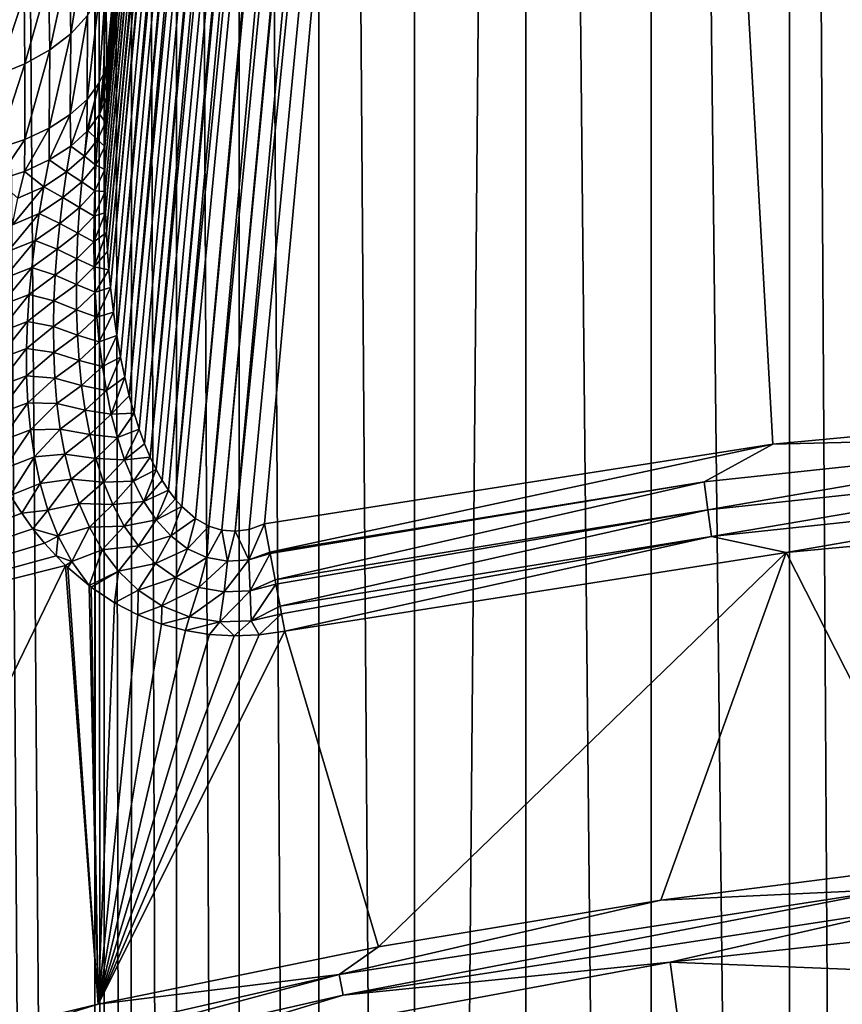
# Model space of a CAD drawing. Header units: metres. Extents: x -24 to 72, y -247 to 22.
# Tile 226 of 256: x -4.51 to -2.43, y -203.63 to -201.13. Entities that reach past the tile are written whole.
import ezdxf

# ---------------------------------------------------------------- set-up
doc = ezdxf.new("R2010")
doc.units = ezdxf.units.M
doc.layers.add('solid_509589_MEDIA_SW0001', color=7, linetype='CONTINUOUS')

msp = doc.modelspace()

# ---------------------------------------------------------------- linework, layer by layer
at = {"layer": 'solid_509589_MEDIA_SW0001'}
for points in [[(-5.328222, -234.871155, 309.950439), (-4.303972, -235.255737, 309.962128), (-4.852002, -152.861771, 308.521423)], [(-4.316981, -222.250931, 309.735077), (-4.852002, -152.861771, 308.521423), (-4.303972, -235.255737, 309.962128)], [(-4.316837, -184.356705, 309.073639), (-4.852002, -152.861771, 308.521423), (-4.316981, -222.250931, 309.735077)], [(-4.316837, -184.356705, 309.073639), (-4.316981, -222.250931, 309.735077), (-4.293894, -221.81459, 309.72757)], [(-4.293775, -184.792953, 309.08136), (-4.316837, -184.356705, 309.073639), (-4.293894, -221.81459, 309.72757)], [(-4.293775, -184.792953, 309.08136), (-4.293894, -221.81459, 309.72757), (-4.224971, -221.382645, 309.720306)], [(-4.224804, -185.225204, 309.089203), (-4.293775, -184.792953, 309.08136), (-4.224971, -221.382645, 309.720306)], [(-4.224804, -185.225204, 309.089203), (-4.224971, -221.382645, 309.720306), (-4.110691, -220.959564, 309.713409)], [(-4.110562, -185.648148, 309.097046), (-4.224804, -185.225204, 309.089203), (-4.110691, -220.959564, 309.713409)], [(-4.110562, -185.648148, 309.097046), (-4.110691, -220.959564, 309.713409), (-3.952045, -220.549454, 309.706909)], [(-3.951855, -186.058334, 309.104858), (-4.110562, -185.648148, 309.097046), (-3.952045, -220.549454, 309.706909)], [(-3.951855, -186.058334, 309.104858), (-3.952045, -220.549454, 309.706909), (-3.750504, -220.157059, 309.700836)], [(-3.75037, -186.450638, 309.112488), (-3.951855, -186.058334, 309.104858), (-3.750504, -220.157059, 309.700836)], [(-3.75037, -186.450638, 309.112488), (-3.750504, -220.157059, 309.700836), (-3.507799, -219.786255, 309.695221)], [(-3.507771, -186.821228, 309.119812), (-3.75037, -186.450638, 309.112488), (-3.507799, -219.786255, 309.695221)], [(-3.226469, -187.165894, 309.12677), (-3.507771, -186.821228, 309.119812), (-3.507799, -219.786255, 309.695221)], [(-3.226469, -187.165894, 309.12677), (-3.507799, -219.786255, 309.695221), (-3.226468, -219.441589, 309.690155)], [(-3.226469, -187.165894, 309.12677), (-3.226468, -219.441589, 309.690155), (-2.908983, -219.126602, 309.685638)], [(-2.908863, -187.480942, 309.13324), (-3.226469, -187.165894, 309.12677), (-2.908983, -219.126602, 309.685638)], [(-2.908863, -187.480942, 309.13324), (-2.908983, -219.126602, 309.685638), (-2.558844, -218.845291, 309.681671)], [(-2.558569, -187.76239, 309.139099), (-2.908863, -187.480942, 309.13324), (-2.558844, -218.845291, 309.681671)], [(-2.558569, -187.76239, 309.139099), (-2.558844, -218.845291, 309.681671), (-2.372415, -218.71817, 309.679901)], [(-2.372247, -187.88942, 309.141785), (-2.558569, -187.76239, 309.139099), (-2.372415, -218.71817, 309.679901)], [(-4.292068, -201.512283, 269.101746), (-3.557707, -193.581207, 268.93927), (-4.291546, -201.567734, 269.082947)], [(-4.291671, -201.454224, 269.121368), (-3.557707, -193.581207, 268.93927), (-4.292068, -201.512283, 269.101746)], [(-4.291671, -201.454224, 269.121368), (-3.56949, -193.57933, 268.984344), (-3.557707, -193.581207, 268.93927)], [(-4.290264, -201.39357, 269.141754), (-3.56949, -193.57933, 268.984344), (-4.291671, -201.454224, 269.121368)], [(-4.291546, -201.567734, 269.082947), (-3.557707, -193.581207, 268.93927), (-4.290176, -201.620834, 269.06485)], [(-4.290264, -201.39357, 269.141754), (-4.287757, -201.330338, 269.162933), (-3.56949, -193.57933, 268.984344)], [(-4.290176, -201.620834, 269.06485), (-3.557707, -193.581207, 268.93927), (-3.545784, -193.582886, 268.905365)], [(-4.290176, -201.620834, 269.06485), (-3.545784, -193.582886, 268.905365), (-4.288027, -201.671616, 269.047455)], [(-3.576715, -193.577911, 269.027618), (-4.287388, -201.248703, 269.218506), (-4.288834, -201.026077, 269.389709)], [(-4.288027, -201.671616, 269.047455), (-3.545784, -193.582886, 268.905365), (-4.28516, -201.720154, 269.030762)], [(-3.576715, -193.577911, 269.027618), (-4.287757, -201.330338, 269.162933), (-4.287568, -201.289627, 269.190613)], [(-3.56949, -193.57933, 268.984344), (-4.287757, -201.330338, 269.162933), (-3.576715, -193.577911, 269.027618)], [(-3.576715, -193.577911, 269.027618), (-4.287568, -201.289627, 269.190613), (-4.287388, -201.248703, 269.218506)], [(-4.28516, -201.720154, 269.030762), (-3.545784, -193.582886, 268.905365), (-3.523159, -193.585831, 268.855835)], [(-4.28516, -201.720154, 269.030762), (-3.523159, -193.585831, 268.855835), (-4.281622, -201.766617, 269.014679)], [(-4.281622, -201.766617, 269.014679), (-3.523159, -193.585831, 268.855835), (-4.27747, -201.810974, 268.999237)], [(-4.27747, -201.810974, 268.999237), (-3.523159, -193.585831, 268.855835), (-3.507818, -193.587708, 268.828674)], [(-4.27747, -201.810974, 268.999237), (-3.507818, -193.587708, 268.828674), (-4.270168, -201.873901, 268.977203)], [(-4.270168, -201.873901, 268.977203), (-3.507818, -193.587708, 268.828674), (-4.2617, -201.932571, 268.956451)], [(-4.2617, -201.932571, 268.956451), (-3.507818, -193.587708, 268.828674), (-3.474201, -193.591644, 268.78006)], [(-4.2617, -201.932571, 268.956451), (-3.474201, -193.591644, 268.78006), (-4.252169, -201.987244, 268.93692)], [(-4.252169, -201.987244, 268.93692), (-3.474201, -193.591644, 268.78006), (-4.241664, -202.038132, 268.918518)], [(-4.241664, -202.038132, 268.918518), (-3.474201, -193.591644, 268.78006), (-3.456031, -193.593689, 268.758148)], [(-4.241664, -202.038132, 268.918518), (-3.456031, -193.593689, 268.758148), (-4.230275, -202.085327, 268.901245)], [(-4.230275, -202.085327, 268.901245), (-3.456031, -193.593689, 268.758148), (-3.412436, -193.59845, 268.714355)], [(-4.230275, -202.085327, 268.901245), (-3.412436, -193.59845, 268.714355), (-4.218059, -202.129059, 268.88504)], [(-4.218059, -202.129059, 268.88504), (-3.412436, -193.59845, 268.714355), (-4.205081, -202.169434, 268.869812)], [(-4.205081, -202.169434, 268.869812), (-3.412436, -193.59845, 268.714355), (-4.191394, -202.206558, 268.855591)], [(-4.191394, -202.206558, 268.855591), (-3.412436, -193.59845, 268.714355), (-3.392184, -193.600601, 268.697357)], [(-4.191394, -202.206558, 268.855591), (-3.392184, -193.600601, 268.697357), (-4.177041, -202.24057, 268.842285)], [(-4.177041, -202.24057, 268.842285), (-3.392184, -193.600601, 268.697357), (-3.339882, -193.606033, 268.66095)], [(-4.177041, -202.24057, 268.842285), (-3.339882, -193.606033, 268.66095), (-4.162072, -202.271515, 268.829895)], [(-4.162072, -202.271515, 268.829895), (-3.339882, -193.606033, 268.66095), (-4.146529, -202.299469, 268.81842)], [(-4.146529, -202.299469, 268.81842), (-3.339882, -193.606033, 268.66095), (-4.130475, -202.324493, 268.807831)], [(-4.130475, -202.324493, 268.807831), (-3.339882, -193.606033, 268.66095), (-3.319246, -193.608139, 268.649139)], [(-4.130475, -202.324493, 268.807831), (-3.319246, -193.608139, 268.649139), (-4.113966, -202.346619, 268.798096)], [(-4.113966, -202.346619, 268.798096), (-3.319246, -193.608139, 268.649139), (-3.258911, -193.614151, 268.621552)], [(-4.113966, -202.346619, 268.798096), (-3.258911, -193.614151, 268.621552), (-4.097087, -202.365875, 268.789246)], [(-4.097087, -202.365875, 268.789246), (-3.258911, -193.614151, 268.621552), (-4.062747, -202.395935, 268.774231)], [(-4.062747, -202.395935, 268.774231), (-3.258911, -193.614151, 268.621552), (-3.24088, -193.615921, 268.615112)], [(-4.062747, -202.395935, 268.774231), (-3.24088, -193.615921, 268.615112), (-4.028792, -202.415268, 268.762726)], [(-4.028792, -202.415268, 268.762726), (-3.24088, -193.615921, 268.615112), (-3.172178, -193.622528, 268.597412)], [(-4.028792, -202.415268, 268.762726), (-3.172178, -193.622528, 268.597412), (-3.995644, -202.425522, 268.754272)], [(-3.995644, -202.425522, 268.754272), (-3.172178, -193.622528, 268.597412), (-3.160818, -193.623611, 268.59549)], [(-3.995644, -202.425522, 268.754272), (-3.160818, -193.623611, 268.59549), (-3.962184, -202.428192, 268.74823)], [(-3.962184, -202.428192, 268.74823), (-3.160818, -193.623611, 268.59549), (-3.082515, -193.63089, 268.589386)], [(-3.962184, -202.428192, 268.74823), (-3.082515, -193.63089, 268.589386), (-3.926537, -202.42334, 268.744263)], [(-3.926537, -202.42334, 268.744263), (-3.082515, -193.63089, 268.589386), (-3.887699, -202.409729, 268.742645)], [(-2.600919, -202.207657, 268.739105), (-3.887699, -202.409729, 268.742645), (-3.082515, -193.63089, 268.589386)], [(-1.3029, -202.085953, 268.736969), (-2.600919, -202.207657, 268.739105), (-3.082515, -193.63089, 268.589386)], [(0, -202.045349, 268.736267), (-1.3029, -202.085953, 268.736969), (-3.082515, -193.63089, 268.589386)], [(3.485393, -198.023438, 268.666077), (0, -202.045349, 268.736267), (-3.082515, -193.63089, 268.589386)], [(-4.382329, -200.984375, 269.729736), (-4.341107, -200.932785, 269.683838), (-4.377765, -201.168533, 269.553589)], [(-4.341107, -200.932785, 269.683838), (-4.335712, -201.122803, 269.501282), (-4.377765, -201.168533, 269.553589)], [(-4.434758, -201.031189, 269.770752), (-4.382329, -200.984375, 269.729736), (-4.431252, -201.209808, 269.600494)], [(-4.382329, -200.984375, 269.729736), (-4.377765, -201.168533, 269.553589), (-4.431252, -201.209808, 269.600494)], [(-4.496495, -201.071289, 269.805206), (-4.434758, -201.031189, 269.770752), (-4.494208, -201.244904, 269.640015)], [(-4.434758, -201.031189, 269.770752), (-4.431252, -201.209808, 269.600494), (-4.494208, -201.244904, 269.640015)], [(-4.306076, -201.074646, 269.445862), (-4.288834, -201.026077, 269.389709), (-4.306027, -201.292908, 269.283356)], [(-4.288834, -201.026077, 269.389709), (-4.295113, -201.270996, 269.25119), (-4.306027, -201.292908, 269.283356)], [(-4.288834, -201.026077, 269.389709), (-4.287388, -201.248703, 269.218506), (-4.295113, -201.270996, 269.25119)], [(-4.564926, -201.103271, 269.831879), (-4.496495, -201.071289, 269.805206), (-4.563927, -201.272522, 269.670746)], [(-4.496495, -201.071289, 269.805206), (-4.494208, -201.244904, 269.640015), (-4.563927, -201.272522, 269.670746)], [(-4.306076, -201.074646, 269.445862), (-4.306027, -201.292908, 269.283356), (-4.337033, -201.334793, 269.344879)], [(-4.335712, -201.122803, 269.501282), (-4.306076, -201.074646, 269.445862), (-4.337033, -201.334793, 269.344879)], [(-4.335712, -201.122803, 269.501282), (-4.337033, -201.334793, 269.344879), (-4.379603, -201.373291, 269.40152)], [(-4.377765, -201.168533, 269.553589), (-4.335712, -201.122803, 269.501282), (-4.379603, -201.373291, 269.40152)], [(-4.377765, -201.168533, 269.553589), (-4.379603, -201.373291, 269.40152), (-4.432642, -201.40741, 269.451813)], [(-4.431252, -201.209808, 269.600494), (-4.377765, -201.168533, 269.553589), (-4.432642, -201.40741, 269.451813)], [(-4.431252, -201.209808, 269.600494), (-4.432642, -201.40741, 269.451813), (-4.494762, -201.436249, 269.494415)], [(-4.494208, -201.244904, 269.640015), (-4.431252, -201.209808, 269.600494), (-4.494762, -201.436249, 269.494415)], [(-4.494208, -201.244904, 269.640015), (-4.494762, -201.436249, 269.494415), (-4.56433, -201.459045, 269.528259)], [(-4.563927, -201.272522, 269.670746), (-4.494208, -201.244904, 269.640015), (-4.56433, -201.459045, 269.528259)], [(-4.306399, -201.374359, 269.227905), (-4.306027, -201.292908, 269.283356), (-4.295113, -201.270996, 269.25119)], [(-4.306399, -201.374359, 269.227905), (-4.295113, -201.270996, 269.25119), (-4.305145, -201.372162, 269.22467)], [(-4.305145, -201.372162, 269.22467), (-4.295113, -201.270996, 269.25119), (-4.287388, -201.248703, 269.218506)], [(-4.305145, -201.372162, 269.22467), (-4.287388, -201.248703, 269.218506), (-4.287568, -201.289627, 269.190613)], [(-4.337406, -201.416061, 269.289581), (-4.337033, -201.334793, 269.344879), (-4.306027, -201.292908, 269.283356)], [(-4.337406, -201.416061, 269.289581), (-4.306027, -201.292908, 269.283356), (-4.335289, -201.413727, 269.286133)], [(-4.306399, -201.374359, 269.227905), (-4.335289, -201.413727, 269.286133), (-4.306027, -201.292908, 269.283356)], [(-4.305145, -201.372162, 269.22467), (-4.287568, -201.289627, 269.190613), (-4.287757, -201.330338, 269.162933)], [(-4.378179, -201.453018, 269.344299), (-4.379603, -201.373291, 269.40152), (-4.337033, -201.334793, 269.344879)], [(-4.337406, -201.416061, 269.289581), (-4.378179, -201.453018, 269.344299), (-4.337033, -201.334793, 269.344879)], [(-4.290264, -201.39357, 269.141754), (-4.305145, -201.372162, 269.22467), (-4.287757, -201.330338, 269.162933)], [(-4.306399, -201.374359, 269.227905), (-4.305145, -201.372162, 269.22467), (-4.310439, -201.436935, 269.201996)], [(-4.290264, -201.39357, 269.141754), (-4.310439, -201.436935, 269.201996), (-4.305145, -201.372162, 269.22467)], [(-4.432837, -201.488235, 269.396606), (-4.432642, -201.40741, 269.451813), (-4.379603, -201.373291, 269.40152)], [(-4.432837, -201.488235, 269.396606), (-4.379603, -201.373291, 269.40152), (-4.378179, -201.453018, 269.344299)], [(-4.306399, -201.374359, 269.227905), (-4.310439, -201.436935, 269.201996), (-4.335289, -201.413727, 269.286133)], [(-4.290264, -201.39357, 269.141754), (-4.291671, -201.454224, 269.121368), (-4.310439, -201.436935, 269.201996)], [(-4.495139, -201.517029, 269.439453), (-4.494762, -201.436249, 269.494415), (-4.432642, -201.40741, 269.451813)], [(-4.495139, -201.517029, 269.439453), (-4.432642, -201.40741, 269.451813), (-4.432837, -201.488235, 269.396606)], [(-4.337406, -201.416061, 269.289581), (-4.343325, -201.478668, 269.261963), (-4.378179, -201.453018, 269.344299)], [(-4.337406, -201.416061, 269.289581), (-4.335289, -201.413727, 269.286133), (-4.343325, -201.478668, 269.261963)], [(-4.310439, -201.436935, 269.201996), (-4.343325, -201.478668, 269.261963), (-4.335289, -201.413727, 269.286133)], [(-4.564709, -201.539703, 269.473358), (-4.56433, -201.459045, 269.528259), (-4.494762, -201.436249, 269.494415)], [(-4.564709, -201.539703, 269.473358), (-4.494762, -201.436249, 269.494415), (-4.495139, -201.517029, 269.439453)], [(-4.310439, -201.436935, 269.201996), (-4.31461, -201.501694, 269.179169), (-4.343325, -201.478668, 269.261963)], [(-4.291671, -201.454224, 269.121368), (-4.31461, -201.501694, 269.179169), (-4.310439, -201.436935, 269.201996)], [(-4.432837, -201.488235, 269.396606), (-4.378179, -201.453018, 269.344299), (-4.388817, -201.518143, 269.318054)], [(-4.343325, -201.478668, 269.261963), (-4.388817, -201.518143, 269.318054), (-4.378179, -201.453018, 269.344299)], [(-4.291671, -201.454224, 269.121368), (-4.292068, -201.512283, 269.101746), (-4.31461, -201.501694, 269.179169)], [(-4.495139, -201.517029, 269.439453), (-4.432837, -201.488235, 269.396606), (-4.446248, -201.555954, 269.366638)], [(-4.446248, -201.555954, 269.366638), (-4.432837, -201.488235, 269.396606), (-4.388817, -201.518143, 269.318054)], [(-4.343325, -201.478668, 269.261963), (-4.350179, -201.543655, 269.237396), (-4.388817, -201.518143, 269.318054)], [(-4.31461, -201.501694, 269.179169), (-4.350179, -201.543655, 269.237396), (-4.343325, -201.478668, 269.261963)], [(-4.564709, -201.539703, 269.473358), (-4.495139, -201.517029, 269.439453), (-4.512483, -201.584976, 269.407867)], [(-4.512483, -201.584976, 269.407867), (-4.495139, -201.517029, 269.439453), (-4.446248, -201.555954, 269.366638)], [(-4.446248, -201.555954, 269.366638), (-4.388817, -201.518143, 269.318054), (-4.398165, -201.583389, 269.291199)], [(-4.350179, -201.543655, 269.237396), (-4.398165, -201.583389, 269.291199), (-4.388817, -201.518143, 269.318054)], [(-4.31461, -201.501694, 269.179169), (-4.317585, -201.566345, 269.156097), (-4.350179, -201.543655, 269.237396)], [(-4.292068, -201.512283, 269.101746), (-4.317585, -201.566345, 269.156097), (-4.31461, -201.501694, 269.179169)], [(-4.292068, -201.512283, 269.101746), (-4.291546, -201.567734, 269.082947), (-4.317585, -201.566345, 269.156097)], [(-4.350179, -201.543655, 269.237396), (-4.35576, -201.608643, 269.212402), (-4.398165, -201.583389, 269.291199)], [(-4.317585, -201.566345, 269.156097), (-4.35576, -201.608643, 269.212402), (-4.350179, -201.543655, 269.237396)], [(-4.526075, -201.65242, 269.374084), (-4.446248, -201.555954, 269.366638), (-4.458123, -201.623871, 269.335815)], [(-4.526075, -201.65242, 269.374084), (-4.512483, -201.584976, 269.407867), (-4.446248, -201.555954, 269.366638)], [(-4.458123, -201.623871, 269.335815), (-4.446248, -201.555954, 269.366638), (-4.398165, -201.583389, 269.291199)], [(-4.317585, -201.566345, 269.156097), (-4.3193, -201.630844, 269.132813), (-4.35576, -201.608643, 269.212402)], [(-4.291546, -201.567734, 269.082947), (-4.3193, -201.630844, 269.132813), (-4.317585, -201.566345, 269.156097)], [(-4.291546, -201.567734, 269.082947), (-4.290176, -201.620834, 269.06485), (-4.3193, -201.630844, 269.132813)], [(-4.458123, -201.623871, 269.335815), (-4.398165, -201.583389, 269.291199), (-4.406133, -201.648712, 269.263702)], [(-4.35576, -201.608643, 269.212402), (-4.406133, -201.648712, 269.263702), (-4.398165, -201.583389, 269.291199)], [(-4.35576, -201.608643, 269.212402), (-4.35999, -201.673584, 269.186981), (-4.406133, -201.648712, 269.263702)], [(-4.3193, -201.630844, 269.132813), (-4.35999, -201.673584, 269.186981), (-4.35576, -201.608643, 269.212402)], [(-4.290176, -201.620834, 269.06485), (-4.31969, -201.695145, 269.109283), (-4.3193, -201.630844, 269.132813)], [(-4.290176, -201.620834, 269.06485), (-4.288027, -201.671616, 269.047455), (-4.31969, -201.695145, 269.109283)], [(-4.537912, -201.720139, 269.339264), (-4.458123, -201.623871, 269.335815), (-4.468365, -201.692001, 269.304108)], [(-4.537912, -201.720139, 269.339264), (-4.526075, -201.65242, 269.374084), (-4.458123, -201.623871, 269.335815)], [(-4.468365, -201.692001, 269.304108), (-4.458123, -201.623871, 269.335815), (-4.406133, -201.648712, 269.263702)], [(-4.3193, -201.630844, 269.132813), (-4.31969, -201.695145, 269.109283), (-4.35999, -201.673584, 269.186981)], [(-4.468365, -201.692001, 269.304108), (-4.406133, -201.648712, 269.263702), (-4.41263, -201.714096, 269.235596)], [(-4.35999, -201.673584, 269.186981), (-4.41263, -201.714096, 269.235596), (-4.406133, -201.648712, 269.263702)], [(-4.288027, -201.671616, 269.047455), (-4.318667, -201.759155, 269.085541), (-4.31969, -201.695145, 269.109283)], [(-4.288027, -201.671616, 269.047455), (-4.28516, -201.720154, 269.030762), (-4.318667, -201.759155, 269.085541)], [(-4.54786, -201.788101, 269.303406), (-4.468365, -201.692001, 269.304108), (-4.476855, -201.760269, 269.271515)], [(-4.54786, -201.788101, 269.303406), (-4.537912, -201.720139, 269.339264), (-4.468365, -201.692001, 269.304108)], [(-4.476855, -201.760269, 269.271515), (-4.468365, -201.692001, 269.304108), (-4.41263, -201.714096, 269.235596)], [(-4.35999, -201.673584, 269.186981), (-4.362786, -201.738419, 269.161102), (-4.41263, -201.714096, 269.235596)], [(-4.31969, -201.695145, 269.109283), (-4.362786, -201.738419, 269.161102), (-4.35999, -201.673584, 269.186981)], [(-4.31969, -201.695145, 269.109283), (-4.318667, -201.759155, 269.085541), (-4.362786, -201.738419, 269.161102)], [(-4.476855, -201.760269, 269.271515), (-4.41263, -201.714096, 269.235596), (-4.417554, -201.77951, 269.206787)], [(-4.362786, -201.738419, 269.161102), (-4.417554, -201.77951, 269.206787), (-4.41263, -201.714096, 269.235596)], [(-4.28516, -201.720154, 269.030762), (-4.281622, -201.766617, 269.014679), (-4.318667, -201.759155, 269.085541)], [(-4.362786, -201.738419, 269.161102), (-4.364041, -201.803116, 269.134796), (-4.417554, -201.77951, 269.206787)], [(-4.318667, -201.759155, 269.085541), (-4.364041, -201.803116, 269.134796), (-4.362786, -201.738419, 269.161102)], [(-4.55577, -201.856293, 269.266449), (-4.476855, -201.760269, 269.271515), (-4.483455, -201.828674, 269.238007)], [(-4.55577, -201.856293, 269.266449), (-4.54786, -201.788101, 269.303406), (-4.476855, -201.760269, 269.271515)], [(-4.483455, -201.828674, 269.238007), (-4.476855, -201.760269, 269.271515), (-4.417554, -201.77951, 269.206787)], [(-4.318667, -201.759155, 269.085541), (-4.316135, -201.82283, 269.061584), (-4.364041, -201.803116, 269.134796)], [(-4.281622, -201.766617, 269.014679), (-4.316135, -201.82283, 269.061584), (-4.318667, -201.759155, 269.085541)], [(-4.281622, -201.766617, 269.014679), (-4.27747, -201.810974, 268.999237), (-4.316135, -201.82283, 269.061584)], [(-4.483455, -201.828674, 269.238007), (-4.417554, -201.77951, 269.206787), (-4.420777, -201.844894, 269.177338)], [(-4.364041, -201.803116, 269.134796), (-4.420777, -201.844894, 269.177338), (-4.417554, -201.77951, 269.206787)], [(-4.364041, -201.803116, 269.134796), (-4.363631, -201.867599, 269.108002), (-4.420777, -201.844894, 269.177338)], [(-4.316135, -201.82283, 269.061584), (-4.363631, -201.867599, 269.108002), (-4.364041, -201.803116, 269.134796)], [(-4.27747, -201.810974, 268.999237), (-4.31197, -201.886047, 269.037384), (-4.316135, -201.82283, 269.061584)], [(-4.27747, -201.810974, 268.999237), (-4.270168, -201.873901, 268.977203), (-4.31197, -201.886047, 269.037384)], [(-4.56145, -201.924728, 269.228394), (-4.483455, -201.828674, 269.238007), (-4.48799, -201.897202, 269.203552)], [(-4.56145, -201.924728, 269.228394), (-4.55577, -201.856293, 269.266449), (-4.483455, -201.828674, 269.238007)], [(-4.48799, -201.897202, 269.203552), (-4.483455, -201.828674, 269.238007), (-4.420777, -201.844894, 269.177338)], [(-4.48799, -201.897202, 269.203552), (-4.420777, -201.844894, 269.177338), (-4.422147, -201.910217, 269.147186)], [(-4.363631, -201.867599, 269.108002), (-4.422147, -201.910217, 269.147186), (-4.420777, -201.844894, 269.177338)], [(-4.316135, -201.82283, 269.061584), (-4.31197, -201.886047, 269.037384), (-4.363631, -201.867599, 269.108002)], [(-4.363631, -201.867599, 269.108002), (-4.361401, -201.931808, 269.08075), (-4.422147, -201.910217, 269.147186)], [(-4.31197, -201.886047, 269.037384), (-4.361401, -201.931808, 269.08075), (-4.363631, -201.867599, 269.108002)], [(-4.31197, -201.886047, 269.037384), (-4.306028, -201.94873, 269.013), (-4.361401, -201.931808, 269.08075)], [(-4.270168, -201.873901, 268.977203), (-4.306028, -201.94873, 269.013), (-4.31197, -201.886047, 269.037384)], [(-4.270168, -201.873901, 268.977203), (-4.2617, -201.932571, 268.956451), (-4.306028, -201.94873, 269.013)], [(-4.564678, -201.993347, 269.189148), (-4.48799, -201.897202, 269.203552), (-4.490256, -201.965775, 269.168091)], [(-4.564678, -201.993347, 269.189148), (-4.56145, -201.924728, 269.228394), (-4.48799, -201.897202, 269.203552)], [(-4.490256, -201.965775, 269.168091), (-4.48799, -201.897202, 269.203552), (-4.422147, -201.910217, 269.147186)], [(-4.490256, -201.965775, 269.168091), (-4.422147, -201.910217, 269.147186), (-4.421476, -201.975418, 269.116302)], [(-4.361401, -201.931808, 269.08075), (-4.421476, -201.975418, 269.116302), (-4.422147, -201.910217, 269.147186)], [(-4.361401, -201.931808, 269.08075), (-4.357167, -201.995636, 269.053009), (-4.421476, -201.975418, 269.116302)], [(-4.306028, -201.94873, 269.013), (-4.357167, -201.995636, 269.053009), (-4.361401, -201.931808, 269.08075)], [(-4.2617, -201.932571, 268.956451), (-4.298131, -202.010696, 268.988434), (-4.306028, -201.94873, 269.013)], [(-4.2617, -201.932571, 268.956451), (-4.252169, -201.987244, 268.93692), (-4.298131, -202.010696, 268.988434)], [(-4.565166, -202.062149, 269.148682), (-4.490256, -201.965775, 269.168091), (-4.489993, -202.034378, 269.131622)], [(-4.565166, -202.062149, 269.148682), (-4.564678, -201.993347, 269.189148), (-4.490256, -201.965775, 269.168091)], [(-4.489993, -202.034378, 269.131622), (-4.490256, -201.965775, 269.168091), (-4.421476, -201.975418, 269.116302)], [(-4.306028, -201.94873, 269.013), (-4.298131, -202.010696, 268.988434), (-4.357167, -201.995636, 269.053009)], [(-4.489993, -202.034378, 269.131622), (-4.421476, -201.975418, 269.116302), (-4.418539, -202.040421, 269.084686)], [(-4.357167, -201.995636, 269.053009), (-4.418539, -202.040421, 269.084686), (-4.421476, -201.975418, 269.116302)], [(-4.357167, -201.995636, 269.053009), (-4.350698, -202.058975, 269.02478), (-4.418539, -202.040421, 269.084686)], [(-4.298131, -202.010696, 268.988434), (-4.350698, -202.058975, 269.02478), (-4.357167, -201.995636, 269.053009)], [(-4.252169, -201.987244, 268.93692), (-4.288062, -202.071808, 268.963654), (-4.298131, -202.010696, 268.988434)], [(-4.252169, -201.987244, 268.93692), (-4.241664, -202.038132, 268.918518), (-4.288062, -202.071808, 268.963654)], [(-4.298131, -202.010696, 268.988434), (-4.288062, -202.071808, 268.963654), (-4.350698, -202.058975, 269.02478)], [(-4.56257, -202.131088, 269.106934), (-4.565166, -202.062149, 269.148682), (-4.489993, -202.034378, 269.131622)], [(-4.56257, -202.131088, 269.106934), (-4.489993, -202.034378, 269.131622), (-4.486881, -202.102936, 269.094055)], [(-4.486881, -202.102936, 269.094055), (-4.489993, -202.034378, 269.131622), (-4.418539, -202.040421, 269.084686)], [(-4.486881, -202.102936, 269.094055), (-4.418539, -202.040421, 269.084686), (-4.413049, -202.105148, 269.052307)], [(-4.350698, -202.058975, 269.02478), (-4.413049, -202.105148, 269.052307), (-4.418539, -202.040421, 269.084686)], [(-4.241664, -202.038132, 268.918518), (-4.275556, -202.131805, 268.938782), (-4.288062, -202.071808, 268.963654)], [(-4.241664, -202.038132, 268.918518), (-4.230275, -202.085327, 268.901245), (-4.275556, -202.131805, 268.938782)], [(-4.350698, -202.058975, 269.02478), (-4.34171, -202.121689, 268.996094), (-4.413049, -202.105148, 269.052307)], [(-4.288062, -202.071808, 268.963654), (-4.34171, -202.121689, 268.996094), (-4.350698, -202.058975, 269.02478)], [(-4.288062, -202.071808, 268.963654), (-4.275556, -202.131805, 268.938782), (-4.34171, -202.121689, 268.996094)], [(-4.230275, -202.085327, 268.901245), (-4.218059, -202.129059, 268.88504), (-4.275556, -202.131805, 268.938782)], [(-1.668313, -202.184708, 268.733429), (-2.600919, -202.207657, 268.739105), (-1.3029, -202.085953, 268.736969)], [(-4.55645, -202.200104, 269.063873), (-4.56257, -202.131088, 269.106934), (-4.486881, -202.102936, 269.094055)], [(-4.55645, -202.200104, 269.063873), (-4.486881, -202.102936, 269.094055), (-4.480518, -202.171387, 269.055359)], [(-4.480518, -202.171387, 269.055359), (-4.486881, -202.102936, 269.094055), (-4.413049, -202.105148, 269.052307)], [(-4.480518, -202.171387, 269.055359), (-4.413049, -202.105148, 269.052307), (-4.404653, -202.169464, 269.019104)], [(-4.34171, -202.121689, 268.996094), (-4.404653, -202.169464, 269.019104), (-4.413049, -202.105148, 269.052307)], [(-4.34171, -202.121689, 268.996094), (-4.329846, -202.183563, 268.966888), (-4.404653, -202.169464, 269.019104)], [(-4.275556, -202.131805, 268.938782), (-4.329846, -202.183563, 268.966888), (-4.34171, -202.121689, 268.996094)], [(-4.275556, -202.131805, 268.938782), (-4.26028, -202.190384, 268.913788), (-4.329846, -202.183563, 268.966888)], [(-4.218059, -202.129059, 268.88504), (-4.26028, -202.190384, 268.913788), (-4.275556, -202.131805, 268.938782)], [(-4.218059, -202.129059, 268.88504), (-4.205081, -202.169434, 268.869812), (-4.26028, -202.190384, 268.913788)], [(-4.470389, -202.239578, 269.015533), (-4.480518, -202.171387, 269.055359), (-4.404653, -202.169464, 269.019104)], [(-4.470389, -202.239578, 269.015533), (-4.404653, -202.169464, 269.019104), (-4.392902, -202.233215, 268.985138)], [(-4.329846, -202.183563, 268.966888), (-4.392902, -202.233215, 268.985138), (-4.404653, -202.169464, 269.019104)], [(-4.205081, -202.169434, 268.869812), (-4.241826, -202.247116, 268.888824), (-4.26028, -202.190384, 268.913788)], [(-4.205081, -202.169434, 268.869812), (-4.191394, -202.206558, 268.855591), (-4.241826, -202.247116, 268.888824)], [(-4.546245, -202.269119, 269.019409), (-4.55645, -202.200104, 269.063873), (-4.480518, -202.171387, 269.055359)], [(-4.546245, -202.269119, 269.019409), (-4.480518, -202.171387, 269.055359), (-4.470389, -202.239578, 269.015533)], [(-4.329846, -202.183563, 268.966888), (-4.314657, -202.244324, 268.937256), (-4.392902, -202.233215, 268.985138)], [(-4.26028, -202.190384, 268.913788), (-4.314657, -202.244324, 268.937256), (-4.329846, -202.183563, 268.966888)], [(-4.26028, -202.190384, 268.913788), (-4.241826, -202.247116, 268.888824), (-4.314657, -202.244324, 268.937256)], [(-1.668313, -202.184708, 268.733429), (-2.775234, -202.303375, 268.735504), (-2.600919, -202.207657, 268.739105)], [(-2.765786, -202.373978, 268.721008), (-2.775234, -202.303375, 268.735504), (-1.668313, -202.184708, 268.733429)], [(-2.765786, -202.373978, 268.721008), (-1.668313, -202.184708, 268.733429), (-1.662633, -202.255707, 268.718933)], [(-4.191394, -202.206558, 268.855591), (-4.177041, -202.24057, 268.842285), (-4.241826, -202.247116, 268.888824)], [(-3.874239, -202.480972, 268.738617), (-3.887699, -202.409729, 268.742645), (-2.600919, -202.207657, 268.739105)], [(-2.775234, -202.303375, 268.735504), (-3.874239, -202.480972, 268.738617), (-2.600919, -202.207657, 268.739105)], [(-4.531256, -202.338043, 268.973511), (-4.546245, -202.269119, 269.019409), (-4.470389, -202.239578, 269.015533)], [(-4.531256, -202.338043, 268.973511), (-4.470389, -202.239578, 269.015533), (-4.455834, -202.307373, 268.974518)], [(-4.455834, -202.307373, 268.974518), (-4.470389, -202.239578, 269.015533), (-4.392902, -202.233215, 268.985138)], [(-4.455834, -202.307373, 268.974518), (-4.392902, -202.233215, 268.985138), (-4.377226, -202.296158, 268.950378)], [(-4.314657, -202.244324, 268.937256), (-4.377226, -202.296158, 268.950378), (-4.392902, -202.233215, 268.985138)], [(-4.314657, -202.244324, 268.937256), (-4.295575, -202.303574, 268.907288), (-4.377226, -202.296158, 268.950378)], [(-4.241826, -202.247116, 268.888824), (-4.295575, -202.303574, 268.907288), (-4.314657, -202.244324, 268.937256)], [(-4.177041, -202.24057, 268.842285), (-4.219696, -202.301422, 268.863983), (-4.241826, -202.247116, 268.888824)], [(-4.177041, -202.24057, 268.842285), (-4.162072, -202.271515, 268.829895), (-4.219696, -202.301422, 268.863983)], [(-4.241826, -202.247116, 268.888824), (-4.219696, -202.301422, 268.863983), (-4.295575, -202.303574, 268.907288)], [(-2.765786, -202.373978, 268.721008), (-1.662633, -202.255707, 268.718933), (-2.756742, -202.441742, 268.69632)], [(-1.662633, -202.255707, 268.718933), (-1.657197, -202.323868, 268.694275), (-2.756742, -202.441742, 268.69632)], [(-4.162072, -202.271515, 268.829895), (-4.193295, -202.352463, 268.839539), (-4.219696, -202.301422, 268.863983)], [(-4.162072, -202.271515, 268.829895), (-4.146529, -202.299469, 268.81842), (-4.193295, -202.352463, 268.839539)], [(-4.502456, -202.38266, 268.940857), (-4.531256, -202.338043, 268.973511), (-4.455834, -202.307373, 268.974518)], [(-4.502456, -202.38266, 268.940857), (-4.455834, -202.307373, 268.974518), (-4.436001, -202.374451, 268.932343)], [(-4.436001, -202.374451, 268.932343), (-4.455834, -202.307373, 268.974518), (-4.377226, -202.296158, 268.950378)], [(-4.436001, -202.374451, 268.932343), (-4.377226, -202.296158, 268.950378), (-4.356896, -202.357941, 268.914917)], [(-4.295575, -202.303574, 268.907288), (-4.356896, -202.357941, 268.914917), (-4.377226, -202.296158, 268.950378)], [(-4.295575, -202.303574, 268.907288), (-4.271889, -202.360764, 268.877075), (-4.356896, -202.357941, 268.914917)], [(-4.219696, -202.301422, 268.863983), (-4.271889, -202.360764, 268.877075), (-4.295575, -202.303574, 268.907288)], [(-4.219696, -202.301422, 268.863983), (-4.193295, -202.352463, 268.839539), (-4.271889, -202.360764, 268.877075)], [(-4.146529, -202.299469, 268.81842), (-4.130475, -202.324493, 268.807831), (-4.193295, -202.352463, 268.839539)], [(-3.873516, -202.484818, 268.738098), (-3.874239, -202.480972, 268.738617), (-2.775234, -202.303375, 268.735504)], [(-3.873516, -202.484818, 268.738098), (-2.775234, -202.303375, 268.735504), (-3.861051, -202.550964, 268.724091)], [(-3.861051, -202.550964, 268.724091), (-2.775234, -202.303375, 268.735504), (-2.765786, -202.373978, 268.721008)], [(-5.80591, -202.870285, 268.847717), (-4.531256, -202.338043, 268.973511), (-4.502456, -202.38266, 268.940857)], [(-4.130475, -202.324493, 268.807831), (-4.161963, -202.399094, 268.815918), (-4.193295, -202.352463, 268.839539)], [(-4.130475, -202.324493, 268.807831), (-4.113966, -202.346619, 268.798096), (-4.161963, -202.399094, 268.815918)], [(-2.756742, -202.441742, 268.69632), (-1.657197, -202.323868, 268.694275), (-2.567139, -202.481552, 268.661713)], [(-1.657197, -202.323868, 268.694275), (-1.286484, -202.361465, 268.659607), (-2.567139, -202.481552, 268.661713)], [(-4.409786, -202.440399, 268.88916), (-4.436001, -202.374451, 268.932343), (-4.356896, -202.357941, 268.914917)], [(-4.409786, -202.440399, 268.88916), (-4.356896, -202.357941, 268.914917), (-4.330991, -202.418015, 268.878906)], [(-4.271889, -202.360764, 268.877075), (-4.330991, -202.418015, 268.878906), (-4.356896, -202.357941, 268.914917)], [(-4.271889, -202.360764, 268.877075), (-4.242734, -202.415054, 268.846954), (-4.330991, -202.418015, 268.878906)], [(-4.193295, -202.352463, 268.839539), (-4.242734, -202.415054, 268.846954), (-4.271889, -202.360764, 268.877075)], [(-4.193295, -202.352463, 268.839539), (-4.161963, -202.399094, 268.815918), (-4.242734, -202.415054, 268.846954)], [(-4.113966, -202.346619, 268.798096), (-4.097087, -202.365875, 268.789246), (-4.161963, -202.399094, 268.815918)], [(-4.097087, -202.365875, 268.789246), (-4.125083, -202.439713, 268.793671), (-4.161963, -202.399094, 268.815918)], [(-4.097087, -202.365875, 268.789246), (-4.062747, -202.395935, 268.774231), (-4.125083, -202.439713, 268.793671)], [(-2.166791, -203.269867, 268.152374), (-2.567139, -202.481552, 268.661713), (-1.286484, -202.361465, 268.659607)], [(-5.80591, -202.870285, 268.847717), (-4.502456, -202.38266, 268.940857), (-4.473871, -202.422272, 268.91156)], [(-4.473871, -202.422272, 268.91156), (-4.502456, -202.38266, 268.940857), (-4.436001, -202.374451, 268.932343)], [(-4.473871, -202.422272, 268.91156), (-4.436001, -202.374451, 268.932343), (-4.409786, -202.440399, 268.88916)], [(-3.861051, -202.550964, 268.724091), (-2.765786, -202.373978, 268.721008), (-3.859022, -202.561752, 268.720886)], [(-2.765786, -202.373978, 268.721008), (-3.848425, -202.618164, 268.699402), (-3.859022, -202.561752, 268.720886)], [(-2.765786, -202.373978, 268.721008), (-2.756742, -202.441742, 268.69632), (-3.848425, -202.618164, 268.699402)], [(-4.375782, -202.504471, 268.845276), (-4.409786, -202.440399, 268.88916), (-4.330991, -202.418015, 268.878906)], [(-4.375782, -202.504471, 268.845276), (-4.330991, -202.418015, 268.878906), (-4.298371, -202.475571, 268.842682)], [(-4.242734, -202.415054, 268.846954), (-4.298371, -202.475571, 268.842682), (-4.330991, -202.418015, 268.878906)], [(-4.242734, -202.415054, 268.846954), (-4.20712, -202.46524, 268.817413), (-4.298371, -202.475571, 268.842682)], [(-4.161963, -202.399094, 268.815918), (-4.20712, -202.46524, 268.817413), (-4.242734, -202.415054, 268.846954)], [(-4.161963, -202.399094, 268.815918), (-4.125083, -202.439713, 268.793671), (-4.20712, -202.46524, 268.817413)], [(-4.062747, -202.395935, 268.774231), (-4.082323, -202.472244, 268.773773), (-4.125083, -202.439713, 268.793671)], [(-4.062747, -202.395935, 268.774231), (-4.028792, -202.415268, 268.762726), (-4.082323, -202.472244, 268.773773)], [(-4.028792, -202.415268, 268.762726), (-4.034029, -202.494354, 268.757355), (-4.082323, -202.472244, 268.773773)], [(-4.028792, -202.415268, 268.762726), (-3.995644, -202.425522, 268.754272), (-4.034029, -202.494354, 268.757355)], [(-3.927273, -202.500626, 268.739197), (-3.887699, -202.409729, 268.742645), (-3.874239, -202.480972, 268.738617)], [(-3.926537, -202.42334, 268.744263), (-3.887699, -202.409729, 268.742645), (-3.927273, -202.500626, 268.739197)], [(-5.80591, -202.870285, 268.847717), (-4.473871, -202.422272, 268.91156), (-4.44474, -202.458176, 268.884644)], [(-4.44474, -202.458176, 268.884644), (-4.473871, -202.422272, 268.91156), (-4.409786, -202.440399, 268.88916)], [(-4.415327, -202.490738, 268.859894), (-4.44474, -202.458176, 268.884644), (-4.409786, -202.440399, 268.88916)], [(-4.415327, -202.490738, 268.859894), (-4.409786, -202.440399, 268.88916), (-4.375782, -202.504471, 268.845276)], [(-4.125083, -202.439713, 268.793671), (-4.164084, -202.509537, 268.789307), (-4.20712, -202.46524, 268.817413)], [(-4.125083, -202.439713, 268.793671), (-4.082323, -202.472244, 268.773773), (-4.164084, -202.509537, 268.789307)], [(-3.995644, -202.425522, 268.754272), (-3.981584, -202.504074, 268.745605), (-4.034029, -202.494354, 268.757355)], [(-3.995644, -202.425522, 268.754272), (-3.962184, -202.428192, 268.74823), (-3.981584, -202.504074, 268.745605)], [(-3.962184, -202.428192, 268.74823), (-3.927273, -202.500626, 268.739197), (-3.981584, -202.504074, 268.745605)], [(-3.962184, -202.428192, 268.74823), (-3.926537, -202.42334, 268.744263), (-3.927273, -202.500626, 268.739197)], [(-3.844913, -202.636887, 268.69043), (-3.848425, -202.618164, 268.699402), (-2.756742, -202.441742, 268.69632)], [(-3.844913, -202.636887, 268.69043), (-2.756742, -202.441742, 268.69632), (-3.836663, -202.680954, 268.665192)], [(-2.756742, -202.441742, 268.69632), (-2.567139, -202.481552, 268.661713), (-3.836663, -202.680954, 268.665192)], [(-5.80591, -202.870285, 268.847717), (-4.44474, -202.458176, 268.884644), (-4.415327, -202.490738, 268.859894)], [(-4.20712, -202.46524, 268.817413), (-4.25772, -202.529312, 268.806885), (-4.298371, -202.475571, 268.842682)], [(-4.20712, -202.46524, 268.817413), (-4.164084, -202.509537, 268.789307), (-4.25772, -202.529312, 268.806885)], [(-5.80591, -202.870285, 268.847717), (-4.415327, -202.490738, 268.859894), (-4.391318, -202.514755, 268.84137)], [(-4.391318, -202.514755, 268.84137), (-4.415327, -202.490738, 268.859894), (-4.375782, -202.504471, 268.845276)], [(-4.331934, -202.56572, 268.801056), (-4.375782, -202.504471, 268.845276), (-4.298371, -202.475571, 268.842682)], [(-4.331934, -202.56572, 268.801056), (-4.298371, -202.475571, 268.842682), (-4.25772, -202.529312, 268.806885)], [(-4.082323, -202.472244, 268.773773), (-4.113055, -202.545563, 268.763947), (-4.164084, -202.509537, 268.789307)], [(-4.082323, -202.472244, 268.773773), (-4.034029, -202.494354, 268.757355), (-4.113055, -202.545563, 268.763947)], [(-4.034029, -202.494354, 268.757355), (-4.054467, -202.57048, 268.743073), (-4.113055, -202.545563, 268.763947)], [(-4.034029, -202.494354, 268.757355), (-3.981584, -202.504074, 268.745605), (-4.054467, -202.57048, 268.743073)], [(-3.927273, -202.500626, 268.739197), (-3.874239, -202.480972, 268.738617), (-3.873516, -202.484818, 268.738098)], [(-3.927273, -202.500626, 268.739197), (-3.873516, -202.484818, 268.738098), (-3.923997, -202.578583, 268.721069)], [(-3.923997, -202.578583, 268.721069), (-3.873516, -202.484818, 268.738098), (-3.861051, -202.550964, 268.724091)], [(-3.599343, -203.480576, 268.156036), (-3.836663, -202.680954, 268.665192), (-2.567139, -202.481552, 268.661713)], [(-2.884984, -203.362137, 268.153961), (-3.599343, -203.480576, 268.156036), (-2.567139, -202.481552, 268.661713)], [(-2.166791, -203.269867, 268.152374), (-2.884984, -203.362137, 268.153961), (-2.567139, -202.481552, 268.661713)], [(-5.80591, -202.870285, 268.847717), (-4.391318, -202.514755, 268.84137), (-5.012687, -203.795273, 268.16153)], [(-4.308895, -203.625015, 268.158569), (-5.012687, -203.795273, 268.16153), (-4.391318, -202.514755, 268.84137)], [(-4.391318, -202.514755, 268.84137), (-4.375782, -202.504471, 268.845276), (-4.385724, -202.520035, 268.83725)], [(-4.308895, -203.625015, 268.158569), (-4.391318, -202.514755, 268.84137), (-4.385724, -202.520035, 268.83725)], [(-4.385724, -202.520035, 268.83725), (-4.375782, -202.504471, 268.845276), (-4.331934, -202.56572, 268.801056)], [(-4.164084, -202.509537, 268.789307), (-4.207732, -202.577301, 268.772583), (-4.25772, -202.529312, 268.806885)], [(-4.164084, -202.509537, 268.789307), (-4.113055, -202.545563, 268.763947), (-4.207732, -202.577301, 268.772583)], [(-3.981584, -202.504074, 268.745605), (-3.990324, -202.581833, 268.728424), (-4.054467, -202.57048, 268.743073)], [(-3.927273, -202.500626, 268.739197), (-3.923997, -202.578583, 268.721069), (-3.990324, -202.581833, 268.728424)], [(-3.981584, -202.504074, 268.745605), (-3.927273, -202.500626, 268.739197), (-3.990324, -202.581833, 268.728424)], [(-4.308895, -203.625015, 268.158569), (-4.385724, -202.520035, 268.83725), (-4.331934, -202.56572, 268.801056)], [(-4.326441, -202.569855, 268.797699), (-4.331934, -202.56572, 268.801056), (-4.25772, -202.529312, 268.806885)], [(-4.267349, -202.609314, 268.764923), (-4.326441, -202.569855, 268.797699), (-4.25772, -202.529312, 268.806885)], [(-4.267349, -202.609314, 268.764923), (-4.25772, -202.529312, 268.806885), (-4.207732, -202.577301, 268.772583)], [(-4.308895, -203.625015, 268.158569), (-4.331934, -202.56572, 268.801056), (-4.326441, -202.569855, 268.797699)], [(-4.113055, -202.545563, 268.763947), (-4.147605, -202.616806, 268.741486), (-4.207732, -202.577301, 268.772583)], [(-4.113055, -202.545563, 268.763947), (-4.054467, -202.57048, 268.743073), (-4.147605, -202.616806, 268.741486)], [(-3.923997, -202.578583, 268.721069), (-3.861051, -202.550964, 268.724091), (-3.859022, -202.561752, 268.720886)], [(-3.923997, -202.578583, 268.721069), (-3.859022, -202.561752, 268.720886), (-3.921958, -202.654694, 268.689789)], [(-3.921958, -202.654694, 268.689789), (-3.859022, -202.561752, 268.720886), (-3.848425, -202.618164, 268.699402)], [(-4.308895, -203.625015, 268.158569), (-4.326441, -202.569855, 268.797699), (-4.267349, -202.609314, 268.764923)], [(-4.208155, -202.640045, 268.737793), (-4.267349, -202.609314, 268.764923), (-4.207732, -202.577301, 268.772583)], [(-4.208155, -202.640045, 268.737793), (-4.207732, -202.577301, 268.772583), (-4.147605, -202.616806, 268.741486)], [(-4.054467, -202.57048, 268.743073), (-4.077874, -202.644577, 268.715912), (-4.147605, -202.616806, 268.741486)], [(-4.054467, -202.57048, 268.743073), (-3.990324, -202.581833, 268.728424), (-4.077874, -202.644577, 268.715912)], [(-3.990324, -202.581833, 268.728424), (-4.001169, -202.657623, 268.698212), (-4.077874, -202.644577, 268.715912)], [(-3.923997, -202.578583, 268.721069), (-3.921958, -202.654694, 268.689789), (-4.001169, -202.657623, 268.698212)], [(-3.990324, -202.581833, 268.728424), (-3.923997, -202.578583, 268.721069), (-4.001169, -202.657623, 268.698212)], [(-4.308895, -203.625015, 268.158569), (-4.267349, -202.609314, 268.764923), (-4.208155, -202.640045, 268.737793)], [(-4.148318, -202.663284, 268.715393), (-4.208155, -202.640045, 268.737793), (-4.147605, -202.616806, 268.741486)], [(-4.148318, -202.663284, 268.715393), (-4.147605, -202.616806, 268.741486), (-4.077874, -202.644577, 268.715912)], [(-3.921958, -202.654694, 268.689789), (-3.848425, -202.618164, 268.699402), (-3.844913, -202.636887, 268.69043)], [(-4.308895, -203.625015, 268.158569), (-4.208155, -202.640045, 268.737793), (-4.148318, -202.663284, 268.715393)], [(-3.901595, -202.690308, 268.667297), (-3.921958, -202.654694, 268.689789), (-3.844913, -202.636887, 268.69043)], [(-3.901595, -202.690308, 268.667297), (-3.844913, -202.636887, 268.69043), (-3.836663, -202.680954, 268.665192)], [(-4.308895, -203.625015, 268.158569), (-4.148318, -202.663284, 268.715393), (-4.087804, -202.679672, 268.697327)], [(-4.087804, -202.679672, 268.697327), (-4.148318, -202.663284, 268.715393), (-4.077874, -202.644577, 268.715912)], [(-4.087804, -202.679672, 268.697327), (-4.077874, -202.644577, 268.715912), (-4.001169, -202.657623, 268.698212)], [(-4.026799, -202.689514, 268.683411), (-4.087804, -202.679672, 268.697327), (-4.001169, -202.657623, 268.698212)], [(-3.964949, -202.693054, 268.673431), (-4.026799, -202.689514, 268.683411), (-4.001169, -202.657623, 268.698212)], [(-3.964949, -202.693054, 268.673431), (-4.001169, -202.657623, 268.698212), (-3.921958, -202.654694, 268.689789)], [(-3.901595, -202.690308, 268.667297), (-3.964949, -202.693054, 268.673431), (-3.921958, -202.654694, 268.689789)], [(-4.308895, -203.625015, 268.158569), (-4.087804, -202.679672, 268.697327), (-4.026799, -202.689514, 268.683411)], [(-4.308895, -203.625015, 268.158569), (-3.901595, -202.690308, 268.667297), (-3.836663, -202.680954, 268.665192)], [(-3.599343, -203.480576, 268.156036), (-4.308895, -203.625015, 268.158569), (-3.836663, -202.680954, 268.665192)], [(-4.308895, -203.625015, 268.158569), (-4.026799, -202.689514, 268.683411), (-3.964949, -202.693054, 268.673431)], [(-4.308895, -203.625015, 268.158569), (-3.964949, -202.693054, 268.673431), (-3.901595, -202.690308, 268.667297)], [(-2.291373, -203.334259, 268.128876), (-2.884984, -203.362137, 268.153961), (-2.166791, -203.269867, 268.152374)], [(-2.291373, -203.334259, 268.128876), (-3.698964, -203.550079, 268.132629), (-2.884984, -203.362137, 268.153961)], [(-2.291373, -203.334259, 268.128876), (-3.688987, -203.602722, 268.118439), (-3.698964, -203.550079, 268.132629)], [(-2.291373, -203.334259, 268.128876), (-2.285193, -203.387497, 268.114685), (-3.688987, -203.602722, 268.118439)], [(-3.698964, -203.550079, 268.132629), (-3.599343, -203.480576, 268.156036), (-2.884984, -203.362137, 268.153961)], [(-2.285193, -203.387497, 268.114685), (-1.433669, -203.362198, 268.109192), (-2.861324, -203.519135, 268.111938)], [(-1.419788, -203.576447, 268.113586), (-2.861324, -203.519135, 268.111938), (-1.433669, -203.362198, 268.109192)], [(-3.688987, -203.602722, 268.118439), (-2.285193, -203.387497, 268.114685), (-2.861324, -203.519135, 268.111938)], [(-3.698964, -203.550079, 268.132629), (-4.308895, -203.625015, 268.158569), (-3.599343, -203.480576, 268.156036)], [(-3.688987, -203.602722, 268.118439), (-2.861324, -203.519135, 268.111938), (-4.273898, -203.779861, 268.116486)], [(-2.831941, -203.731796, 268.116302), (-4.273898, -203.779861, 268.116486), (-2.861324, -203.519135, 268.111938)], [(-1.419788, -203.576447, 268.113586), (-2.831941, -203.731796, 268.116302), (-2.861324, -203.519135, 268.111938)], [(-3.698964, -203.550079, 268.132629), (-5.087369, -203.866623, 268.138153), (-4.308895, -203.625015, 268.158569)], [(-3.698964, -203.550079, 268.132629), (-5.073648, -203.918411, 268.123962), (-5.087369, -203.866623, 268.138153)], [(-3.698964, -203.550079, 268.132629), (-3.688987, -203.602722, 268.118439), (-5.073648, -203.918411, 268.123962)], [(-1.419788, -203.575989, 268.139679), (-2.831941, -203.731339, 268.142395), (-1.419788, -203.576447, 268.113586)], [(-1.416298, -203.626328, 268.11377), (-2.831941, -203.731339, 268.142395), (-1.419788, -203.575989, 268.139679)], [(-2.831941, -203.731339, 268.142395), (-2.831941, -203.731796, 268.116302), (-1.419788, -203.576447, 268.113586)], [(-5.073648, -203.918411, 268.123962), (-3.688987, -203.602722, 268.118439), (-4.273898, -203.779861, 268.116486)], [(-5.087369, -203.866623, 268.138153), (-5.012687, -203.795273, 268.16153), (-4.308895, -203.625015, 268.158569)]]:
    msp.add_3dface(points, dxfattribs=at)

doc.saveas('drawing.dxf')
